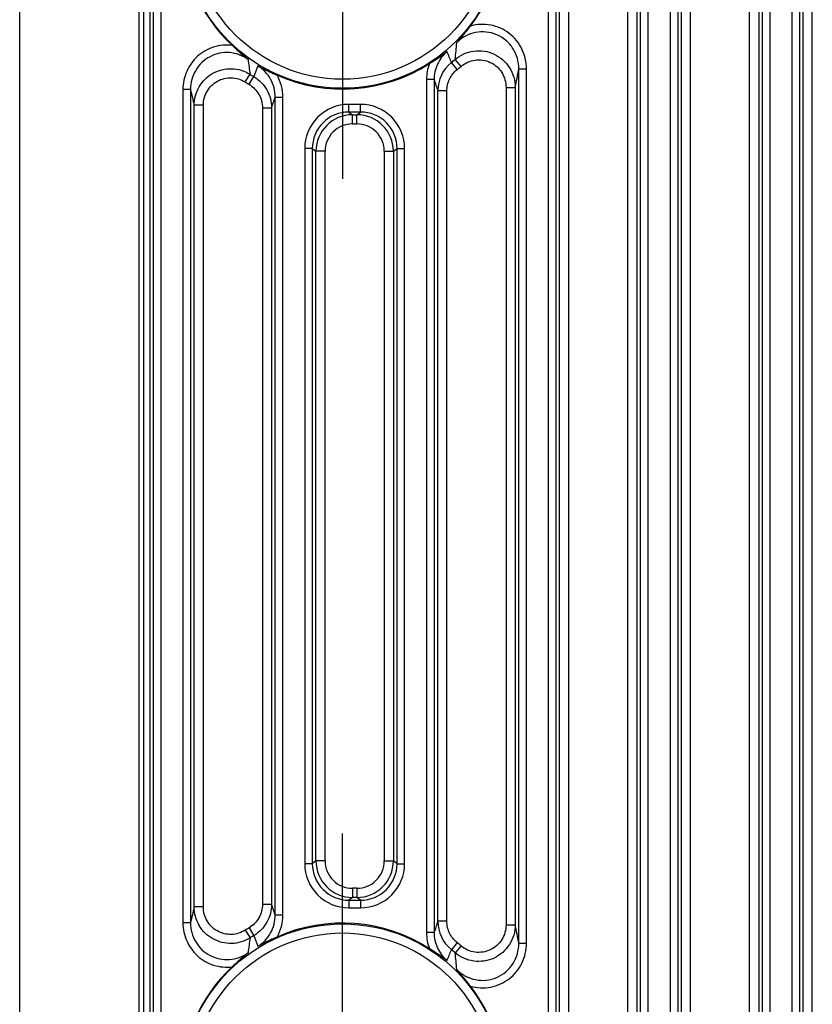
# Model space of a CAD drawing. Header units: millimetres. Extents: x 55 to 506, y 15 to 401.
# Tile 19 of 23: x 451 to 477, y 191 to 223. Entities that reach past the tile are written whole.
import ezdxf
from ezdxf.enums import TextEntityAlignment as Align

# ---------------------------------------------------------------- set-up
doc = ezdxf.new("R2010")
doc.units = ezdxf.units.MM
doc.header["$LTSCALE"] = 32.67
doc.linetypes.add('CENTER', pattern=[0.6, 0.375, -0.075, 0.075, -0.075])
doc.layers.get('0').update_dxf_attribs({"linetype": 'CONTINUOUS'})
for name, color, linetype in [('00_COMPONENTS', 7, 'CONTINUOUS'), ('03_ALL_AXES', 7, 'CONTINUOUS'), ('51__DRAFT_DIMS', 7, 'CONTINUOUS')]:
    doc.layers.add(name, color=color, linetype=linetype)
doc.styles.get("Standard").update_dxf_attribs({"font": 'simfang.ttf'})
doc.dimstyles.new('DIMSTYLE_2', dxfattribs={"dimtxt": 3, "dimasz": 3, "dimexe": 2.5, "dimexo": 0.5, "dimgap": 0.75, "dimtad": 1, "dimdsep": 46, "dimtxsty": 'STANDARD', "dimblk": '_FILLED', "dimblk1": '_FILLED', "dimblk2": '_FILLED', "dimcen": 0.09, "dimclrt": 3, "dimazin": 2, "dimtp": 0.3, "dimtm": 0.3, "dimtfac": 1, "dimtofl": 0, "dimtmove": 0, "dimatfit": 3, "dimldrblk": '_FILLED', "dimfxl": 1, "dimtolj": 1, "dimarcsym": 0})

# ---------------------------------------------------------------- blocks, each defined once
blk = doc.blocks.new('_FILLED')
at = {"color": 0, "linetype": 'ByBlock'}
blk.add_solid([(0, 0), (-1, 0.167), (-1, -0.167)], dxfattribs=at)
blk = doc.blocks.new('*D8')
at = {"layer": '51__DRAFT_DIMS', "color": 4, "transparency": 16777216}
for p, q in [((455.997, 226.295), (415.439, 226.295)), ((417.939, 226.295), (417.939, 207.295)), ((417.939, 188.295), (417.939, 207.295)), ((457.546, 188.295), (415.439, 188.295))]:
    blk.add_line(p, q, dxfattribs=at)
at = {"layer": '51__DRAFT_DIMS', "color": 4, "transparency": 16777216, "xscale": 3, "yscale": 3, "zscale": 3}
for p, rotation in [((417.939, 226.295), 90), ((417.939, 188.295), 270)]:
    blk.add_blockref('_FILLED', p, dxfattribs=dict(at, rotation=rotation))
at = {"layer": '51__DRAFT_DIMS', "color": 3, "transparency": 16777216}
blk.add_text('38', height=3, rotation=90, dxfattribs=at).set_placement((417.189, 207.295), align=Align.CENTER)

msp = doc.modelspace()

# ---------------------------------------------------------------- linework, layer by layer
at = {"layer": '00_COMPONENTS', "color": 7}
msp.add_line((451.334, 169.225), (451.334, 245.225), dxfattribs=at)
at = {"layer": '00_COMPONENTS', "color": 4}
for p, q in [((455.245, 239.663), (455.245, 178.705)), ((455.399, 238.344), (455.399, 178.705)), ((469.363, 180.934), (469.363, 238.341)), ((471.304, 180.934), (471.304, 238.341)), ((473.363, 180.934), (473.363, 238.341)), ((475.304, 180.934), (475.304, 238.341)), ((477.363, 180.934), (477.363, 238.341)), ((455.603, 237.679), (455.603, 178.705)), ((469.063, 181.146), (469.063, 237.638)), ((471.604, 237.638), (471.604, 181.146)), ((473.063, 181.146), (473.063, 237.638)), ((475.604, 237.638), (475.604, 181.146)), ((477.063, 181.146), (477.063, 237.638)), ((455.725, 181.174), (455.725, 231.45)), ((455.975, 181.174), (455.975, 231.45)), ((468.692, 231.45), (468.692, 181.174)), ((468.942, 231.45), (468.942, 181.174)), ((471.725, 181.174), (471.725, 231.45)), ((471.975, 181.174), (471.975, 231.45)), ((472.692, 231.45), (472.692, 181.174)), ((472.942, 231.45), (472.942, 181.174)), ((475.725, 181.174), (475.725, 231.45)), ((475.975, 181.174), (475.975, 231.45)), ((476.692, 231.45), (476.692, 181.174)), ((476.942, 231.45), (476.942, 181.174)), ((465.698, 221.631), (465.511, 221.864)), ((465.826, 221.737), (465.632, 221.964)), ((467.725, 192.937), (467.725, 221.652)), ((467.725, 221.652), (467.975, 221.652)), ((467.975, 192.937), (467.975, 221.652)), ((458.738, 221.225), (458.897, 221.477)), ((458.865, 221.147), (459.018, 221.403)), ((464.692, 221.301), (464.692, 193.289)), ((464.942, 221.301), (464.692, 221.301)), ((464.942, 221.301), (464.942, 193.289)), ((456.692, 220.979), (456.692, 193.611)), ((456.942, 220.979), (456.692, 220.979)), ((456.942, 220.979), (456.942, 193.611)), ((465.063, 193.661), (465.063, 220.928)), ((465.363, 220.928), (465.063, 220.928)), ((465.363, 193.661), (465.363, 220.928)), ((467.304, 221.046), (467.304, 193.543)), ((467.304, 221.046), (467.604, 221.046)), ((467.604, 221.046), (467.604, 193.543)), ((459.604, 220.372), (459.725, 220.724)), ((459.725, 193.865), (459.725, 220.724)), ((459.725, 220.724), (459.975, 220.724)), ((459.975, 193.865), (459.975, 220.724)), ((457.063, 194.131), (457.063, 220.459)), ((457.363, 220.459), (457.063, 220.459)), ((457.363, 194.131), (457.363, 220.459)), ((459.304, 220.372), (459.304, 194.218)), ((459.304, 220.372), (459.604, 220.372)), ((459.604, 220.372), (459.604, 194.218)), ((462.142, 220.238), (462.142, 220.488)), ((462.526, 220.488), (462.142, 220.488)), ((462.142, 220.238), (462.263, 220.148)), ((462.526, 220.238), (462.142, 220.238)), ((462.405, 220.148), (462.526, 220.238)), ((462.526, 220.238), (462.526, 220.488)), ((462.263, 219.848), (462.263, 220.148)), ((462.263, 220.148), (462.405, 220.148)), ((462.405, 219.848), (462.405, 220.148)), ((462.263, 219.848), (462.405, 219.848)), ((460.692, 219.039), (460.692, 195.55)), ((460.942, 219.039), (460.692, 219.039)), ((460.942, 219.039), (460.942, 195.55)), ((460.942, 219.039), (461.063, 218.948)), ((461.063, 195.641), (461.063, 218.948)), ((461.363, 218.948), (461.063, 218.948)), ((461.363, 195.641), (461.363, 218.948)), ((463.304, 218.948), (463.304, 195.641)), ((463.304, 218.948), (463.604, 218.948)), ((463.604, 218.948), (463.725, 219.039)), ((463.604, 218.948), (463.604, 195.641)), ((463.725, 195.55), (463.725, 219.039)), ((463.725, 219.039), (463.975, 219.039)), ((463.975, 195.55), (463.975, 219.039)), ((460.942, 195.55), (460.692, 195.55)), ((461.063, 195.641), (460.942, 195.55)), ((461.363, 195.641), (461.063, 195.641)), ((463.304, 195.641), (463.604, 195.641)), ((463.725, 195.55), (463.604, 195.641)), ((463.725, 195.55), (463.975, 195.55)), ((462.263, 194.742), (462.263, 194.442)), ((462.405, 194.742), (462.263, 194.742)), ((462.405, 194.742), (462.405, 194.442)), ((462.263, 194.442), (462.142, 194.351)), ((462.405, 194.442), (462.263, 194.442)), ((462.526, 194.351), (462.405, 194.442)), ((457.363, 194.131), (457.063, 194.131)), ((459.304, 194.218), (459.604, 194.218)), ((459.725, 193.865), (459.604, 194.218)), ((462.142, 194.351), (462.142, 194.101)), ((462.142, 194.351), (462.526, 194.351)), ((462.142, 194.101), (462.526, 194.101)), ((462.526, 194.351), (462.526, 194.101)), ((459.725, 193.865), (459.975, 193.865)), ((456.942, 193.611), (456.692, 193.611)), ((458.865, 193.443), (459.018, 193.186)), ((465.363, 193.661), (465.063, 193.661)), ((467.304, 193.543), (467.604, 193.543)), ((458.738, 193.365), (458.897, 193.112)), ((464.942, 193.289), (464.692, 193.289)), ((465.698, 192.958), (465.511, 192.726)), ((465.826, 192.852), (465.632, 192.625)), ((467.725, 192.937), (467.975, 192.937))]:
    msp.add_line(p, q, dxfattribs=at)
for centre, radius in [((461.934, 226.295), 5.278), ((461.934, 226.295), 4.98), ((461.934, 188.295), 5.278), ((461.934, 188.295), 4.98)]:
    msp.add_circle(centre, radius, dxfattribs=at)
at = {"layer": '00_COMPONENTS', "color": 7}
for centre, start, end in [((461.934, 226.295), 133.177, 226.823), ((461.934, 226.295), 322.4173, 37.5827), ((461.934, 226.295), 246.0756, 302.5958), ((461.934, 188.295), 57.4042, 113.9244), ((461.934, 188.295), 133.177, 226.823), ((461.934, 188.295), 322.4173, 37.5827)]:
    msp.add_arc(centre, 5.303, start, end, dxfattribs=at)
at = {"layer": '00_COMPONENTS', "color": 4}
for centre, radius, start, end in [((437.548, 225.101), 28.259, 353.6277, 354.7543), ((371.721, 185), 100.774, 21.45689, 21.67722), ((485.824, 225.267), 27.193, 186.9757, 188.011), ((466.265, 220.928), 1.202, 128.8892, 179.9827), ((461.934, 226.295), 5.695, 308.9122, 310.4983), ((567.246, 179.903), 115.912, 158.83564, 159.02071), ((466.154, 221.301), 1.462, 158.9092, 180.0095), ((461.934, 226.295), 5.993, 308.9122, 310.4983), ((430.112, 228.858), 38.297, 348.2311, 349.1555), ((461.934, 226.295), 5.993, 237.7724, 239.2037), ((461.934, 226.295), 5.695, 237.7724, 239.2037), ((458.516, 220.725), 1.459, 359.981, 29.7096), ((581.918, 259.122), 122.938, 197.91711, 198.09973), ((501.371, 231.055), 45.557, 192.7786, 193.4501), ((462.141, 219.039), 1.449, 89.9811, 180.0019), ((462.141, 219.039), 1.199, 89.9623, 180.0136), ((462.526, 219.039), 1.449, 359.9981, 90.0189), ((462.526, 219.039), 1.199, 359.9864, 90.0377), ((462.263, 218.948), 1.2, 90.0036, 179.9879), ((462.404, 218.948), 1.2, 0.0121, 89.9964), ((462.262, 218.948), 0.899, 89.9811, 180.0019), ((462.405, 218.948), 0.899, 359.9981, 90.0189), ((462.141, 195.55), 1.449, 179.9981, 270.0189), ((462.141, 195.55), 1.199, 179.9864, 270.0377), ((462.263, 195.641), 1.2, 180.0121, 269.9964), ((462.262, 195.641), 0.899, 179.9981, 270.0189), ((462.404, 195.641), 1.2, 270.0036, 359.9879), ((462.405, 195.641), 0.899, 269.9811, 0.0019), ((462.526, 195.55), 1.449, 269.9811, 0.0019), ((462.526, 195.55), 1.199, 269.9623, 0.0136), ((502.347, 183.307), 46.559, 166.5571, 167.2142), ((458.516, 193.865), 1.459, 330.2904, 0.019), ((461.934, 188.295), 5.993, 120.7963, 122.2276), ((585.617, 154.265), 126.828, 161.90306, 162.08009), ((466.265, 193.662), 1.202, 180.0173, 231.1108), ((429.307, 185.571), 39.118, 10.8542, 11.7592), ((486.208, 189.272), 27.58, 171.9963, 173.017), ((461.934, 188.295), 5.695, 120.7963, 122.2276), ((567.244, 234.685), 115.909, 200.97929, 201.16437), ((466.154, 193.288), 1.462, 179.9905, 201.0908), ((461.934, 188.295), 5.993, 49.5017, 51.0878), ((369.626, 230.417), 103.026, 338.32518, 338.5407), ((461.934, 188.295), 5.695, 49.5017, 51.0878), ((437.337, 189.467), 28.471, 5.2499, 6.3681)]:
    msp.add_arc(centre, radius, start, end, dxfattribs=at)
at = {"layer": '00_COMPONENTS', "color": 7}
for points, knots in [([(465.688, 222.517), (465.764, 222.601), (465.917, 222.78), (466.062, 222.965), (466.136, 223.061)], [0, 0, 0, 0, 0.483555, 1, 1, 1, 1]), ([(458.305, 222.428), (458.394, 222.345), (458.566, 222.187), (458.744, 222.035), (458.833, 221.965)], [0, 0, 0, 0, 0.516579, 1, 1, 1, 1]), ([(464.79, 221.827), (464.842, 221.86), (465.038, 221.987), (465.231, 222.12), (465.368, 222.224)], [0, 0, 0, 0, 0.262688, 1, 1, 1, 1]), ([(459.153, 221.752), (459.202, 221.726), (459.409, 221.618), (459.621, 221.52), (459.783, 221.448)], [0, 0, 0, 0, 0.238481, 1, 1, 1, 1]), ([(459.783, 193.142), (459.727, 193.117), (459.514, 193.021), (459.304, 192.919), (459.153, 192.837)], [0, 0, 0, 0, 0.262706, 1, 1, 1, 1]), ([(465.368, 192.365), (465.324, 192.399), (465.135, 192.538), (464.94, 192.666), (464.79, 192.762)], [0, 0, 0, 0, 0.238492, 1, 1, 1, 1]), ([(458.833, 192.625), (458.744, 192.554), (458.566, 192.403), (458.394, 192.244), (458.305, 192.162)], [0, 0, 0, 0, 0.48342, 1, 1, 1, 1]), ([(466.136, 191.529), (466.062, 191.625), (465.917, 191.81), (465.764, 191.988), (465.688, 192.072)], [0, 0, 0, 0, 0.516445, 1, 1, 1, 1])]:
    msp.add_open_spline(points, degree=3, knots=knots, dxfattribs=at)
at = {"layer": '00_COMPONENTS', "color": 4}
for points, knots in [([(467.725, 221.652), (467.725, 221.77), (467.692, 222.007), (467.545, 222.333), (467.309, 222.603), (467.005, 222.792), (466.658, 222.883), (466.3, 222.866), (465.963, 222.744), (465.771, 222.6), (465.688, 222.517)], [0, 0, 0, 0, 0.124988, 0.249981, 0.374981, 0.499986, 0.624995, 0.750002, 0.875005, 1, 1, 1, 1]), ([(467.975, 221.652), (467.975, 221.764), (467.95, 221.988), (467.838, 222.307), (467.657, 222.592), (467.415, 222.829), (467.125, 223.003), (466.803, 223.105), (466.466, 223.129), (466.243, 223.092), (466.136, 223.061)], [0, 0, 0, 0, 0.125015, 0.250026, 0.375031, 0.50003, 0.625024, 0.750015, 0.875006, 1, 1, 1, 1]), ([(458.305, 222.428), (458.204, 222.44), (457.999, 222.442), (457.697, 222.381), (457.415, 222.256), (457.166, 222.075), (456.96, 221.846), (456.808, 221.578), (456.713, 221.285), (456.692, 221.081), (456.692, 220.979)], [0, 0, 0, 0, 0.124995, 0.249989, 0.374983, 0.49998, 0.62498, 0.749983, 0.874989, 1, 1, 1, 1]), ([(458.833, 221.965), (458.744, 222.028), (458.548, 222.133), (458.223, 222.203), (457.891, 222.181), (457.577, 222.069), (457.307, 221.875), (457.1, 221.614), (456.971, 221.308), (456.942, 221.088), (456.942, 220.979)], [0, 0, 0, 0, 0.124997, 0.250001, 0.375008, 0.500015, 0.62502, 0.750019, 0.875011, 1, 1, 1, 1]), ([(465.368, 222.224), (465.302, 222.168), (465.18, 222.04), (465.045, 221.814), (464.961, 221.563), (464.942, 221.388), (464.942, 221.301)], [0, 0, 0, 0, 0.250012, 0.500015, 0.750011, 1, 1, 1, 1]), ([(465.632, 221.964), (465.718, 222.038), (465.913, 222.16), (466.244, 222.255), (466.589, 222.252), (466.919, 222.152), (467.207, 221.963), (467.43, 221.701), (467.572, 221.387), (467.604, 221.16), (467.604, 221.046)], [0, 0, 0, 0, 0.124988, 0.249999, 0.375027, 0.500058, 0.625077, 0.750074, 0.875046, 1, 1, 1, 1]), ([(465.826, 221.737), (465.891, 221.793), (466.037, 221.886), (466.285, 221.957), (466.544, 221.956), (466.792, 221.88), (467.008, 221.737), (467.175, 221.539), (467.28, 221.303), (467.304, 221.131), (467.304, 221.046)], [0, 0, 0, 0, 0.125005, 0.25, 0.374988, 0.499976, 0.624968, 0.749969, 0.874979, 1, 1, 1, 1]), ([(457.063, 220.459), (457.063, 220.565), (457.092, 220.778), (457.216, 221.075), (457.414, 221.329), (457.673, 221.522), (457.972, 221.64), (458.293, 221.674), (458.611, 221.623), (458.807, 221.534), (458.897, 221.477)], [0, 0, 0, 0, 0.124961, 0.249937, 0.374933, 0.499945, 0.624967, 0.749989, 0.875002, 1, 1, 1, 1]), ([(459.725, 220.724), (459.725, 220.826), (459.699, 221.032), (459.585, 221.32), (459.401, 221.569), (459.24, 221.699), (459.153, 221.752)], [0, 0, 0, 0, 0.249991, 0.499988, 0.749991, 1, 1, 1, 1]), ([(465.363, 220.928), (465.363, 220.995), (465.378, 221.13), (465.444, 221.321), (465.551, 221.493), (465.646, 221.589), (465.698, 221.631)], [0, 0, 0, 0, 0.250004, 0.500003, 0.749999, 1, 1, 1, 1]), ([(457.363, 220.459), (457.363, 220.538), (457.384, 220.699), (457.477, 220.922), (457.625, 221.114), (457.818, 221.259), (458.044, 221.348), (458.284, 221.374), (458.523, 221.335), (458.67, 221.268), (458.738, 221.225)], [0, 0, 0, 0, 0.125012, 0.250019, 0.375021, 0.500017, 0.625009, 0.750002, 0.874997, 1, 1, 1, 1]), ([(459.018, 221.403), (459.107, 221.35), (459.271, 221.221), (459.459, 220.971), (459.577, 220.682), (459.604, 220.475), (459.604, 220.372)], [0, 0, 0, 0, 0.250025, 0.500035, 0.750025, 1, 1, 1, 1]), ([(458.865, 221.147), (458.932, 221.107), (459.055, 221.01), (459.196, 220.822), (459.284, 220.605), (459.304, 220.449), (459.304, 220.372)], [0, 0, 0, 0, 0.249992, 0.499988, 0.74999, 1, 1, 1, 1]), ([(458.897, 193.112), (458.807, 193.056), (458.611, 192.967), (458.293, 192.915), (457.972, 192.95), (457.673, 193.068), (457.414, 193.26), (457.216, 193.515), (457.092, 193.811), (457.063, 194.025), (457.063, 194.131)], [0, 0, 0, 0, 0.124996, 0.250009, 0.375032, 0.500054, 0.625066, 0.750061, 0.875038, 1, 1, 1, 1]), ([(458.738, 193.365), (458.67, 193.322), (458.523, 193.255), (458.284, 193.215), (458.044, 193.241), (457.818, 193.33), (457.625, 193.476), (457.477, 193.667), (457.384, 193.891), (457.363, 194.051), (457.363, 194.131)], [0, 0, 0, 0, 0.125001, 0.249997, 0.374989, 0.499982, 0.624978, 0.749979, 0.874987, 1, 1, 1, 1]), ([(459.304, 194.218), (459.304, 194.141), (459.284, 193.985), (459.196, 193.767), (459.055, 193.58), (458.932, 193.482), (458.865, 193.443)], [0, 0, 0, 0, 0.250007, 0.500009, 0.750006, 1, 1, 1, 1]), ([(459.604, 194.218), (459.604, 194.115), (459.577, 193.908), (459.459, 193.618), (459.271, 193.368), (459.107, 193.239), (459.018, 193.186)], [0, 0, 0, 0, 0.249973, 0.499963, 0.749972, 1, 1, 1, 1]), ([(459.153, 192.837), (459.24, 192.891), (459.401, 193.02), (459.585, 193.27), (459.699, 193.558), (459.725, 193.763), (459.725, 193.865)], [0, 0, 0, 0, 0.250008, 0.500009, 0.750004, 1, 1, 1, 1]), ([(456.692, 193.611), (456.692, 193.509), (456.713, 193.304), (456.808, 193.011), (456.96, 192.744), (457.166, 192.514), (457.415, 192.333), (457.697, 192.209), (457.999, 192.147), (458.204, 192.15), (458.305, 192.162)], [0, 0, 0, 0, 0.125009, 0.250016, 0.375019, 0.500018, 0.625015, 0.75001, 0.875005, 1, 1, 1, 1]), ([(456.942, 193.611), (456.942, 193.501), (456.971, 193.281), (457.1, 192.975), (457.307, 192.715), (457.577, 192.521), (457.891, 192.408), (458.223, 192.386), (458.548, 192.457), (458.744, 192.561), (458.833, 192.625)], [0, 0, 0, 0, 0.124988, 0.24998, 0.374979, 0.499984, 0.624992, 0.749999, 0.875004, 1, 1, 1, 1]), ([(465.698, 192.958), (465.646, 193), (465.551, 193.096), (465.444, 193.268), (465.378, 193.46), (465.363, 193.594), (465.363, 193.661)], [0, 0, 0, 0, 0.249993, 0.499988, 0.749988, 1, 1, 1, 1]), ([(467.604, 193.543), (467.604, 193.43), (467.572, 193.202), (467.43, 192.888), (467.207, 192.626), (466.919, 192.437), (466.589, 192.337), (466.244, 192.335), (465.913, 192.429), (465.718, 192.552), (465.632, 192.625)], [0, 0, 0, 0, 0.124952, 0.249924, 0.374921, 0.49994, 0.62497, 0.749998, 0.87501, 1, 1, 1, 1]), ([(467.304, 193.543), (467.304, 193.458), (467.28, 193.287), (467.175, 193.05), (467.008, 192.852), (466.792, 192.709), (466.544, 192.634), (466.285, 192.632), (466.037, 192.704), (465.891, 192.797), (465.826, 192.852)], [0, 0, 0, 0, 0.125018, 0.250029, 0.375029, 0.500021, 0.625009, 0.749998, 0.874993, 1, 1, 1, 1]), ([(464.942, 193.289), (464.942, 193.201), (464.961, 193.026), (465.045, 192.776), (465.18, 192.55), (465.302, 192.422), (465.368, 192.365)], [0, 0, 0, 0, 0.249988, 0.499984, 0.749989, 1, 1, 1, 1]), ([(465.688, 192.072), (465.771, 191.989), (465.963, 191.846), (466.3, 191.724), (466.658, 191.707), (467.005, 191.797), (467.309, 191.987), (467.545, 192.257), (467.692, 192.583), (467.725, 192.82), (467.725, 192.937)], [0, 0, 0, 0, 0.124995, 0.249997, 0.375004, 0.500012, 0.625018, 0.750018, 0.875011, 1, 1, 1, 1]), ([(466.136, 191.529), (466.243, 191.498), (466.466, 191.461), (466.803, 191.485), (467.125, 191.587), (467.415, 191.761), (467.657, 191.997), (467.838, 192.283), (467.95, 192.601), (467.975, 192.826), (467.975, 192.937)], [0, 0, 0, 0, 0.124993, 0.249984, 0.374975, 0.499969, 0.624968, 0.749973, 0.874984, 1, 1, 1, 1])]:
    msp.add_open_spline(points, degree=3, knots=knots, dxfattribs=at)
at = {"layer": '03_ALL_AXES', "color": 1, "linetype": 'CENTER'}
for p, q in [((461.934, 226.295), (461.934, 218.045)), ((461.934, 188.295), (461.934, 196.545))]:
    msp.add_line(p, q, dxfattribs=at)

# ---------------------------------------------------------------- dimensions: what is measured, and where the dimension line sits
at = {"layer": '51__DRAFT_DIMS', "color": 4}
dim = msp.add_linear_dim(base=(417.939, 188.295), p1=(456.497, 226.295), p2=(458.046, 188.295), angle=270, dimstyle='DIMSTYLE_2', dxfattribs=at)
dim.commit()
dim.dimension.update_dxf_attribs({"geometry": '*D8', "text_midpoint": (417.939, 207.268), "dimtype": 160})

doc.saveas('drawing.dxf')
